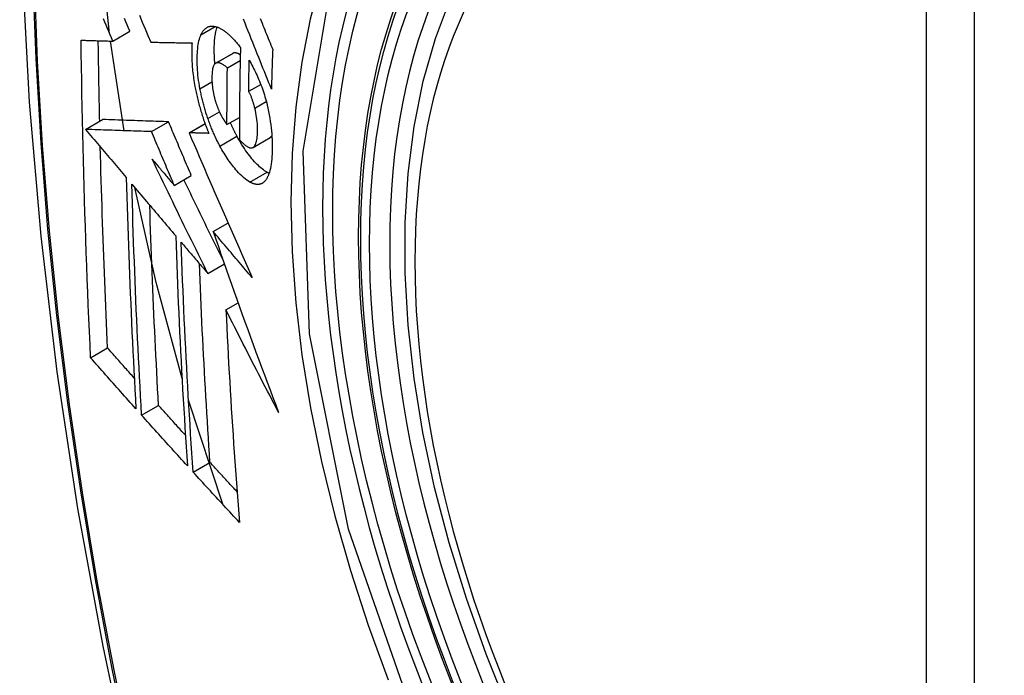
# Model space of a CAD drawing. Header units: inches. Extents: x 481 to 566.6, y 187.4 to 263.9.
# Tile 40 of 132: x 499.558 to 499.898, y 245.209 to 245.436. Entities that reach past the tile are written whole.
import ezdxf

# ---------------------------------------------------------------- set-up
doc = ezdxf.new("R2010")
doc.units = ezdxf.units.IN
doc.header["$MEASUREMENT"] = 0
doc.layers.add('Visible Edges(ANSI)', color=7, linetype='Continuous', lineweight=25)
doc.layers.add('Visible Tangent Edges(ANSI)', color=7, linetype='Continuous', lineweight=25)

msp = doc.modelspace()

# ---------------------------------------------------------------- linework, layer by layer
at = {"layer": 'Visible Edges(ANSI)'}
for p, q in [((499.59033, 245.42846), (499.59623, 245.43187)), ((499.5942, 245.39751), (499.58954, 245.42849)), ((499.60343, 245.42812), (499.60354, 245.42811)), ((499.62586, 245.42082), (499.63176, 245.42423)), ((499.62993, 245.41923), (499.63436, 245.42179)), ((499.63729, 245.41113), (499.64144, 245.41353)), ((499.5809, 245.39796), (499.58679, 245.40137)), ((499.5868, 245.40137), (499.58679, 245.40137)), ((499.60371, 245.39719), (499.6096, 245.4006)), ((499.61669, 245.39678), (499.62221, 245.39997)), ((499.62979, 245.39962), (499.6341, 245.4021)), ((499.5809, 245.39796), (499.5809, 245.39796)), ((499.61685, 245.39678), (499.61669, 245.39678)), ((499.63879, 245.3917), (499.64469, 245.39511)), ((499.64469, 245.39511), (499.64474, 245.39514)), ((499.61157, 245.3786), (499.61746, 245.382)), ((499.62503, 245.36266), (499.63014, 245.36561)), ((499.62315, 245.34817), (499.62889, 245.35149)), ((499.62943, 245.33558), (499.63364, 245.33801)), ((499.58266, 245.31903), (499.58852, 245.32242)), ((499.62831, 245.26841), (499.61651, 245.30437)), ((499.60028, 245.29922), (499.60613, 245.3026)), ((499.61808, 245.27954), (499.62392, 245.28291))]:
    msp.add_line(p, q, dxfattribs=at)
at = {"layer": 'Visible Edges(ANSI)', "flags": 128}
for points in [[(499.61218, 245.83057), (499.59934, 245.79252), (499.58828, 245.75333), (499.57898, 245.7131), (499.57142, 245.67188), (499.56558, 245.62974), (499.56143, 245.58674), (499.55896, 245.54295), (499.55814, 245.49842), (499.55895, 245.45322), (499.56138, 245.40742), (499.5654, 245.36106), (499.57099, 245.31423), (499.57814, 245.26698), (499.58682, 245.21938), (499.59701, 245.1715), (499.60869, 245.12341)], [(499.72712, 245.19744), (499.71939, 245.21659), (499.71253, 245.23583), (499.70658, 245.25507), (499.70158, 245.27421), (499.69754, 245.29319), (499.69449, 245.31191), (499.69244, 245.3303), (499.69141, 245.34828), (499.69141, 245.36577), (499.69245, 245.3827), (499.69453, 245.39899), (499.69766, 245.41458), (499.70185, 245.42939), (499.70708, 245.44336), (499.71335, 245.45641), (499.72065, 245.46846), (499.72896, 245.47944), (499.73826, 245.48928), (499.74848, 245.49788), (499.75956, 245.50519)], [(499.58921, 245.43112), (499.58706, 245.45114), (499.58557, 245.47089)], [(499.59623, 245.43187), (499.59576, 245.43297), (499.5953, 245.43407), (499.59483, 245.43517), (499.59437, 245.43627)], [(499.59953, 245.4374), (499.60051, 245.43507), (499.60148, 245.43274), (499.60246, 245.43042), (499.60343, 245.42812)], [(499.64128, 245.43624), (499.6416, 245.43546), (499.64191, 245.43469), (499.64222, 245.43391), (499.64253, 245.43314), (499.64285, 245.43238), (499.64315, 245.43161), (499.64346, 245.43085), (499.64377, 245.43009), (499.64408, 245.42934), (499.64438, 245.42858), (499.64468, 245.42783), (499.64498, 245.42709), (499.64529, 245.42634), (499.64559, 245.4256)], [(499.59033, 245.42846), (499.58987, 245.42956), (499.5894, 245.43066), (499.58893, 245.43176), (499.58847, 245.43286), (499.588, 245.43396), (499.58754, 245.43506), (499.58707, 245.43616)], [(499.6208, 245.43066), (499.62091, 245.43088), (499.62102, 245.43109), (499.62113, 245.43129), (499.62124, 245.43149), (499.62136, 245.43168), (499.62148, 245.43185), (499.6216, 245.43203), (499.62173, 245.43219), (499.62186, 245.43234), (499.622, 245.43249), (499.62213, 245.43263), (499.62227, 245.43276), (499.62242, 245.43288), (499.62256, 245.43299), (499.62271, 245.43309), (499.62286, 245.43319), (499.62302, 245.43327), (499.62318, 245.43335), (499.62334, 245.43342), (499.6235, 245.43348), (499.62366, 245.43353), (499.62383, 245.43357), (499.624, 245.4336), (499.62417, 245.43362)], [(499.62417, 245.43362), (499.62436, 245.43364), (499.62454, 245.43365), (499.62473, 245.43365), (499.62491, 245.43364), (499.6251, 245.43363), (499.62529, 245.4336), (499.62548, 245.43357), (499.62568, 245.43353), (499.62587, 245.43349), (499.62607, 245.43343), (499.62626, 245.43337), (499.62646, 245.4333), (499.62666, 245.43323), (499.62686, 245.43315), (499.62707, 245.43305), (499.62727, 245.43296), (499.62747, 245.43285), (499.62768, 245.43274), (499.62788, 245.43262), (499.62809, 245.4325), (499.6283, 245.43237), (499.62851, 245.43223), (499.62872, 245.43208), (499.62893, 245.43193)], [(499.62562, 245.42064), (499.62556, 245.42128), (499.62552, 245.42191), (499.62548, 245.42253), (499.62544, 245.42314), (499.62542, 245.42375), (499.6254, 245.42435), (499.62539, 245.42495), (499.62539, 245.42553), (499.6254, 245.42611), (499.62541, 245.42667), (499.62542, 245.42723), (499.62545, 245.42777), (499.62548, 245.42831), (499.62552, 245.42884), (499.62557, 245.42935), (499.62563, 245.42985), (499.62569, 245.43034), (499.62577, 245.43082), (499.62585, 245.43128), (499.62594, 245.43172), (499.62604, 245.43215), (499.62615, 245.43256), (499.62627, 245.43295), (499.6264, 245.43333)], [(499.64515, 245.4119), (499.64467, 245.4131), (499.64418, 245.4143), (499.6437, 245.41551), (499.64322, 245.41672), (499.64273, 245.41793), (499.64224, 245.41915), (499.64175, 245.42038), (499.64126, 245.42162), (499.64076, 245.42286), (499.64025, 245.42412), (499.63975, 245.42539), (499.63923, 245.42667), (499.63872, 245.42796), (499.63819, 245.42927), (499.63766, 245.4306), (499.63713, 245.43194), (499.63658, 245.43329), (499.63603, 245.43467), (499.63548, 245.43606)], [(499.62046, 245.41203), (499.62029, 245.41299), (499.62013, 245.41394), (499.61999, 245.41488), (499.61987, 245.41581), (499.61977, 245.41673), (499.61968, 245.41764), (499.61961, 245.41853), (499.61956, 245.41941), (499.61952, 245.42028), (499.6195, 245.42113), (499.61949, 245.42197), (499.6195, 245.42278), (499.61952, 245.42358), (499.61955, 245.42436), (499.6196, 245.42511), (499.61966, 245.42585), (499.61975, 245.42656), (499.61984, 245.42724), (499.61996, 245.42789), (499.62009, 245.42851), (499.62024, 245.4291), (499.62041, 245.42966), (499.62059, 245.43018), (499.6208, 245.43066)], [(499.62893, 245.43193), (499.62916, 245.43176), (499.62939, 245.43159), (499.62962, 245.43141), (499.62985, 245.43122), (499.63008, 245.43102), (499.63031, 245.43082), (499.63054, 245.43062), (499.63077, 245.43041), (499.631, 245.43019), (499.63123, 245.42996), (499.63146, 245.42973), (499.63169, 245.4295), (499.63192, 245.42926), (499.63215, 245.42901), (499.63238, 245.42876), (499.63261, 245.4285), (499.63284, 245.42824), (499.63307, 245.42797), (499.6333, 245.42769), (499.63353, 245.42741), (499.63376, 245.42713), (499.63399, 245.42684), (499.63423, 245.42654), (499.63446, 245.42624)], [(499.57937, 245.42878), (499.57982, 245.42877), (499.58027, 245.42876), (499.58072, 245.42874), (499.58117, 245.42873), (499.58163, 245.42872), (499.58208, 245.4287), (499.58254, 245.42869), (499.58299, 245.42868), (499.58345, 245.42866), (499.58391, 245.42865), (499.58436, 245.42864), (499.58482, 245.42862), (499.58528, 245.42861), (499.58574, 245.42859), (499.5862, 245.42858), (499.58666, 245.42857), (499.58712, 245.42855), (499.58758, 245.42854), (499.58804, 245.42853), (499.5885, 245.42852), (499.58896, 245.4285), (499.58942, 245.42849), (499.58987, 245.42848), (499.59033, 245.42846)], [(499.58266, 245.31903), (499.58245, 245.32356), (499.58225, 245.32809), (499.58205, 245.33263), (499.58186, 245.33717), (499.58167, 245.34171), (499.58149, 245.34626), (499.58132, 245.35081), (499.58115, 245.35537), (499.58098, 245.35993), (499.58083, 245.36449), (499.58068, 245.36906), (499.58053, 245.37363), (499.5804, 245.37821), (499.58027, 245.38278), (499.58015, 245.38736), (499.58003, 245.39194), (499.57992, 245.39652), (499.57982, 245.40111), (499.57973, 245.4057), (499.57964, 245.41031), (499.57956, 245.41492), (499.57949, 245.41953), (499.57942, 245.42416), (499.57937, 245.42878)], [(499.58579, 245.40079), (499.58577, 245.40194), (499.58574, 245.4031), (499.58572, 245.40426), (499.58569, 245.40541), (499.58567, 245.40657), (499.58565, 245.40773), (499.58562, 245.40889), (499.5856, 245.41004), (499.58558, 245.4112), (499.58556, 245.41236), (499.58554, 245.41352), (499.58551, 245.41468), (499.58549, 245.41584), (499.58548, 245.417), (499.58546, 245.41816), (499.58544, 245.41932), (499.58542, 245.42048), (499.5854, 245.42164), (499.58538, 245.4228), (499.58537, 245.42396), (499.58535, 245.42512), (499.58534, 245.42628), (499.58532, 245.42744), (499.58531, 245.42861)], [(499.60354, 245.42811), (499.60412, 245.4281), (499.6047, 245.42808), (499.60528, 245.42807), (499.60586, 245.42806), (499.60645, 245.42804), (499.60704, 245.42803), (499.60762, 245.42802), (499.60821, 245.428), (499.6088, 245.42799), (499.60939, 245.42798), (499.60999, 245.42797), (499.61058, 245.42795), (499.61117, 245.42794), (499.61177, 245.42793), (499.61236, 245.42792), (499.61295, 245.4279), (499.61355, 245.42789), (499.61414, 245.42788), (499.61474, 245.42787), (499.61534, 245.42786), (499.61593, 245.42785), (499.61653, 245.42784), (499.61712, 245.42783), (499.61772, 245.42782)], [(499.61772, 245.42782), (499.61768, 245.42728), (499.61765, 245.42672), (499.61762, 245.42617), (499.6176, 245.4256), (499.61759, 245.42502), (499.61759, 245.42444), (499.61759, 245.42384), (499.6176, 245.42324), (499.61761, 245.42263), (499.61764, 245.42201), (499.61766, 245.42139), (499.6177, 245.42076), (499.61774, 245.42012), (499.61779, 245.41948), (499.61785, 245.41883), (499.61792, 245.41817), (499.61799, 245.41751), (499.61807, 245.41685), (499.61816, 245.41618), (499.61826, 245.41551), (499.61836, 245.41483), (499.61847, 245.41415), (499.61859, 245.41347), (499.61871, 245.41278)], [(499.63446, 245.42624), (499.63443, 245.42491), (499.6344, 245.42358), (499.63437, 245.42225), (499.63434, 245.42092), (499.63432, 245.41959), (499.63429, 245.41826), (499.63427, 245.41693), (499.63425, 245.41561), (499.63422, 245.41428), (499.63421, 245.41296), (499.63419, 245.41163), (499.63417, 245.41031), (499.63416, 245.40899), (499.63414, 245.40766), (499.63413, 245.40634), (499.63412, 245.40502), (499.63411, 245.4037), (499.6341, 245.40238), (499.63409, 245.40106), (499.63408, 245.39974), (499.63408, 245.39843), (499.63408, 245.39711), (499.63407, 245.39579), (499.63407, 245.39448)], [(499.63188, 245.42429), (499.63187, 245.42429), (499.63187, 245.42428), (499.63186, 245.42428), (499.63186, 245.42428), (499.63185, 245.42428), (499.63185, 245.42427), (499.63184, 245.42427), (499.63184, 245.42427), (499.63183, 245.42427), (499.63183, 245.42426), (499.63182, 245.42426), (499.63182, 245.42426), (499.63181, 245.42426), (499.63181, 245.42425), (499.6318, 245.42425), (499.6318, 245.42425), (499.63179, 245.42425), (499.63179, 245.42424), (499.63178, 245.42424), (499.63178, 245.42424), (499.63177, 245.42424), (499.63177, 245.42423), (499.63176, 245.42423), (499.63176, 245.42423)], [(499.6344, 245.42371), (499.63429, 245.42378), (499.63417, 245.42385), (499.63406, 245.42391), (499.63395, 245.42397), (499.63384, 245.42403), (499.63373, 245.42408), (499.63362, 245.42413), (499.63351, 245.42418), (499.6334, 245.42422), (499.63329, 245.42426), (499.63318, 245.42429), (499.63307, 245.42432), (499.63297, 245.42435), (499.63286, 245.42437), (499.63276, 245.42439), (499.63265, 245.4244), (499.63255, 245.4244), (499.63245, 245.4244), (499.63235, 245.4244), (499.63225, 245.42439), (499.63216, 245.42437), (499.63206, 245.42435), (499.63197, 245.42432), (499.63188, 245.42429)], [(499.64559, 245.4256), (499.64556, 245.42503), (499.64554, 245.42446), (499.64552, 245.42389), (499.6455, 245.42332), (499.64548, 245.42275), (499.64546, 245.42217), (499.64544, 245.4216), (499.64542, 245.42103), (499.6454, 245.42046), (499.64538, 245.41989), (499.64537, 245.41932), (499.64535, 245.41875), (499.64533, 245.41818), (499.64531, 245.41761), (499.64529, 245.41704), (499.64528, 245.41646), (499.64526, 245.41589), (499.64524, 245.41532), (499.64523, 245.41475), (499.64521, 245.41418), (499.64519, 245.41361), (499.64518, 245.41304), (499.64516, 245.41247), (499.64515, 245.4119)], [(499.62598, 245.42088), (499.62578, 245.42077), (499.6256, 245.42062), (499.62543, 245.42042), (499.62527, 245.42017), (499.62514, 245.41989), (499.62502, 245.41958), (499.62492, 245.41923), (499.62483, 245.41884), (499.62476, 245.41844), (499.6247, 245.418), (499.62466, 245.41755), (499.62462, 245.41708), (499.6246, 245.4166), (499.62459, 245.4161), (499.62459, 245.41559), (499.62459, 245.41506), (499.62461, 245.41452), (499.62464, 245.41397), (499.62468, 245.4134), (499.62473, 245.41283), (499.6248, 245.41225), (499.62489, 245.41165), (499.62499, 245.41105), (499.62511, 245.41044)], [(499.62993, 245.41923), (499.62975, 245.41938), (499.62958, 245.41952), (499.6294, 245.41966), (499.62923, 245.4198), (499.62905, 245.41993), (499.62887, 245.42006), (499.6287, 245.42018), (499.62853, 245.42029), (499.62835, 245.4204), (499.62818, 245.4205), (499.62801, 245.42059), (499.62784, 245.42067), (499.62767, 245.42075), (499.62751, 245.42081), (499.62734, 245.42087), (499.62718, 245.42092), (499.62702, 245.42095), (499.62686, 245.42098), (499.62671, 245.421), (499.62656, 245.421), (499.62641, 245.42099), (499.62626, 245.42097), (499.62612, 245.42093), (499.62598, 245.42088)], [(499.62979, 245.39962), (499.62979, 245.40043), (499.62979, 245.40125), (499.62979, 245.40206), (499.62979, 245.40288), (499.62979, 245.40369), (499.6298, 245.40451), (499.6298, 245.40532), (499.6298, 245.40614), (499.62981, 245.40695), (499.62981, 245.40777), (499.62982, 245.40859), (499.62982, 245.4094), (499.62983, 245.41022), (499.62984, 245.41104), (499.62984, 245.41186), (499.62985, 245.41268), (499.62986, 245.41349), (499.62987, 245.41431), (499.62988, 245.41513), (499.62989, 245.41595), (499.6299, 245.41677), (499.62991, 245.41759), (499.62992, 245.41841), (499.62993, 245.41923)], [(499.63729, 245.41113), (499.63729, 245.41158), (499.6373, 245.41202), (499.63731, 245.41247), (499.63732, 245.41291), (499.63732, 245.41336), (499.63733, 245.4138), (499.63734, 245.41425), (499.63735, 245.4147), (499.63736, 245.41514), (499.63737, 245.41559), (499.63738, 245.41603), (499.63738, 245.41648), (499.63739, 245.41692), (499.6374, 245.41737), (499.63741, 245.41781), (499.63742, 245.41826), (499.63743, 245.41871), (499.63744, 245.41915), (499.63745, 245.4196), (499.63746, 245.42004), (499.63747, 245.42049), (499.63748, 245.42094), (499.63749, 245.42138), (499.6375, 245.42183)], [(499.6375, 245.42183), (499.63781, 245.42128), (499.63811, 245.42072), (499.63841, 245.42015), (499.63871, 245.41957), (499.63901, 245.41899), (499.6393, 245.41839), (499.6396, 245.41779), (499.63989, 245.41717), (499.64017, 245.41655), (499.64045, 245.41592), (499.64073, 245.41528), (499.641, 245.41464), (499.64126, 245.41398), (499.64152, 245.41332), (499.64178, 245.41265), (499.64202, 245.41198), (499.64226, 245.41129), (499.64249, 245.41061), (499.64271, 245.40991), (499.64293, 245.40921), (499.64313, 245.40851), (499.64333, 245.4078), (499.64351, 245.40709), (499.64369, 245.40637)], [(499.61871, 245.41278), (499.61881, 245.41228), (499.61891, 245.41178), (499.61901, 245.41128), (499.61912, 245.41078), (499.61923, 245.41028), (499.61934, 245.40978), (499.61945, 245.40928), (499.61957, 245.40878), (499.61969, 245.40827), (499.61982, 245.40777), (499.61995, 245.40727), (499.62008, 245.40677), (499.62021, 245.40627), (499.62035, 245.40577), (499.6205, 245.40527), (499.62064, 245.40477), (499.62079, 245.40427), (499.62094, 245.40378), (499.62109, 245.40328), (499.62125, 245.40279), (499.62141, 245.4023), (499.62157, 245.40181), (499.62173, 245.40132), (499.6219, 245.40084)], [(499.62321, 245.40169), (499.62306, 245.40211), (499.62292, 245.40254), (499.62278, 245.40296), (499.62264, 245.40338), (499.62251, 245.40381), (499.62237, 245.40424), (499.62224, 245.40467), (499.62212, 245.4051), (499.62199, 245.40553), (499.62187, 245.40596), (499.62175, 245.4064), (499.62163, 245.40683), (499.62152, 245.40726), (499.62141, 245.4077), (499.6213, 245.40813), (499.6212, 245.40857), (499.62109, 245.409), (499.621, 245.40943), (499.6209, 245.40987), (499.62081, 245.4103), (499.62071, 245.41073), (499.62063, 245.41117), (499.62054, 245.4116), (499.62046, 245.41203)], [(499.62511, 245.41044), (499.62515, 245.41025), (499.62519, 245.41005), (499.62524, 245.40985), (499.62529, 245.40965), (499.62533, 245.40945), (499.62538, 245.40926), (499.62543, 245.40906), (499.62548, 245.40886), (499.62553, 245.40866), (499.62559, 245.40846), (499.62564, 245.40827), (499.6257, 245.40807), (499.62575, 245.40787), (499.62581, 245.40768), (499.62587, 245.40748), (499.62593, 245.40729), (499.62599, 245.40709), (499.62605, 245.4069), (499.62612, 245.40671), (499.62618, 245.40652), (499.62625, 245.40633), (499.62632, 245.40614), (499.62639, 245.40595), (499.62646, 245.40577)], [(499.63941, 245.4053), (499.63934, 245.40556), (499.63927, 245.40582), (499.6392, 245.40608), (499.63913, 245.40635), (499.63905, 245.40661), (499.63898, 245.40687), (499.6389, 245.40713), (499.63882, 245.40739), (499.63874, 245.40765), (499.63865, 245.40791), (499.63857, 245.40816), (499.63848, 245.40842), (499.63839, 245.40867), (499.6383, 245.40891), (499.63821, 245.40916), (499.63812, 245.40939), (499.63802, 245.40963), (499.63792, 245.40986), (499.63782, 245.41009), (499.63772, 245.41031), (499.63761, 245.41052), (499.63751, 245.41073), (499.6374, 245.41094), (499.63729, 245.41113)], [(499.62646, 245.40577), (499.62652, 245.4056), (499.62659, 245.40543), (499.62665, 245.40527), (499.62672, 245.4051), (499.62679, 245.40494), (499.62686, 245.40478), (499.62692, 245.40461), (499.62699, 245.40446), (499.62706, 245.4043), (499.62713, 245.40414), (499.6272, 245.40399), (499.62727, 245.40383), (499.62734, 245.40368), (499.62742, 245.40353), (499.62749, 245.40338), (499.62756, 245.40323), (499.62764, 245.40308), (499.62771, 245.40294), (499.62779, 245.4028), (499.62786, 245.40266), (499.62794, 245.40252), (499.62801, 245.40238), (499.62809, 245.40224), (499.62817, 245.40211)], [(499.64369, 245.40637), (499.64395, 245.40524), (499.64419, 245.4041), (499.6444, 245.40298), (499.6446, 245.40185), (499.64477, 245.40074), (499.64492, 245.39963), (499.64505, 245.39854), (499.64515, 245.39746), (499.64524, 245.3964), (499.64531, 245.39535), (499.64536, 245.39433), (499.64539, 245.39332), (499.64541, 245.39232), (499.64541, 245.39135), (499.64539, 245.39039), (499.64536, 245.38945), (499.64531, 245.38854), (499.64524, 245.38766), (499.64515, 245.38681), (499.64505, 245.38599), (499.64492, 245.3852), (499.64478, 245.38446), (499.64461, 245.38375), (499.64443, 245.38308)], [(499.63884, 245.39173), (499.63906, 245.39191), (499.63926, 245.39213), (499.63945, 245.3924), (499.63962, 245.39272), (499.63977, 245.39308), (499.6399, 245.39349), (499.64001, 245.39392), (499.6401, 245.39439), (499.64018, 245.3949), (499.64024, 245.39542), (499.64029, 245.39598), (499.64032, 245.39655), (499.64035, 245.39713), (499.64036, 245.39776), (499.64036, 245.39844), (499.64034, 245.39915), (499.6403, 245.39988), (499.64023, 245.40062), (499.64015, 245.40138), (499.64005, 245.40215), (499.63992, 245.40293), (499.63977, 245.40371), (499.6396, 245.4045), (499.63941, 245.4053)], [(499.6096, 245.4006), (499.60872, 245.40063), (499.60784, 245.40065), (499.60695, 245.40068), (499.60607, 245.40071), (499.60518, 245.40074), (499.60428, 245.40077), (499.60339, 245.4008), (499.60248, 245.40083), (499.60158, 245.40086), (499.60066, 245.40089), (499.59974, 245.40093), (499.59881, 245.40096), (499.59787, 245.40099), (499.59693, 245.40102), (499.59597, 245.40105), (499.595, 245.40109), (499.59402, 245.40112), (499.59303, 245.40115), (499.59203, 245.40119), (499.59101, 245.40122), (499.58998, 245.40126), (499.58893, 245.40129), (499.58787, 245.40133), (499.5868, 245.40137)], [(499.61746, 245.382), (499.61713, 245.38278), (499.6168, 245.38355), (499.61648, 245.38433), (499.61615, 245.3851), (499.61582, 245.38587), (499.61549, 245.38665), (499.61516, 245.38743), (499.61483, 245.3882), (499.6145, 245.38898), (499.61417, 245.38975), (499.61385, 245.39053), (499.61352, 245.3913), (499.61319, 245.39208), (499.61286, 245.39285), (499.61254, 245.39363), (499.61221, 245.3944), (499.61188, 245.39518), (499.61156, 245.39595), (499.61123, 245.39673), (499.6109, 245.3975), (499.61058, 245.39827), (499.61025, 245.39905), (499.60993, 245.39982), (499.6096, 245.4006)], [(499.6219, 245.40084), (499.62196, 245.40065), (499.62203, 245.40047), (499.62209, 245.40029), (499.62216, 245.40011), (499.62222, 245.39993), (499.62229, 245.39975), (499.62235, 245.39957), (499.62242, 245.39939), (499.62249, 245.39921), (499.62255, 245.39904), (499.62262, 245.39886), (499.62269, 245.39868), (499.62275, 245.3985), (499.62282, 245.39833), (499.62289, 245.39815), (499.62296, 245.39797), (499.62303, 245.3978), (499.6231, 245.39762), (499.62317, 245.39745), (499.62324, 245.39727), (499.62331, 245.3971), (499.62338, 245.39693), (499.62345, 245.39675), (499.62352, 245.39658)], [(499.62735, 245.3922), (499.62716, 245.39256), (499.62697, 245.39292), (499.62678, 245.39329), (499.62659, 245.39366), (499.62641, 245.39403), (499.62622, 245.3944), (499.62604, 245.39478), (499.62586, 245.39516), (499.62568, 245.39554), (499.6255, 245.39593), (499.62533, 245.39632), (499.62516, 245.39671), (499.62498, 245.39711), (499.62481, 245.39751), (499.62464, 245.39791), (499.62448, 245.39832), (499.62431, 245.39873), (499.62415, 245.39914), (499.62399, 245.39956), (499.62383, 245.39998), (499.62367, 245.4004), (499.62351, 245.40083), (499.62336, 245.40126), (499.62321, 245.40169)], [(499.62817, 245.40211), (499.62823, 245.402), (499.6283, 245.40188), (499.62837, 245.40177), (499.62843, 245.40166), (499.6285, 245.40155), (499.62857, 245.40144), (499.62863, 245.40133), (499.6287, 245.40122), (499.62877, 245.40111), (499.62884, 245.40101), (499.6289, 245.4009), (499.62897, 245.40079), (499.62904, 245.40069), (499.62911, 245.40058), (499.62918, 245.40048), (499.62924, 245.40038), (499.62931, 245.40028), (499.62938, 245.40018), (499.62945, 245.40008), (499.62952, 245.39998), (499.62959, 245.39989), (499.62965, 245.3998), (499.62972, 245.39971), (499.62979, 245.39962)], [(499.63325, 245.39561), (499.63315, 245.39579), (499.63305, 245.39598), (499.63295, 245.39617), (499.63285, 245.39636), (499.63275, 245.39655), (499.63266, 245.39674), (499.63256, 245.39693), (499.63246, 245.39712), (499.63237, 245.39731), (499.63227, 245.3975), (499.63218, 245.3977), (499.63208, 245.39789), (499.63199, 245.39809), (499.63189, 245.39829), (499.6318, 245.39848), (499.6317, 245.39868), (499.63161, 245.39888), (499.63152, 245.39908), (499.63143, 245.39928), (499.63134, 245.39948), (499.63124, 245.39969), (499.63115, 245.39989), (499.63106, 245.4001), (499.63097, 245.4003)], [(499.60371, 245.39719), (499.60283, 245.39722), (499.60194, 245.39725), (499.60106, 245.39728), (499.60017, 245.39731), (499.59928, 245.39734), (499.59839, 245.39737), (499.59749, 245.3974), (499.59659, 245.39743), (499.59568, 245.39746), (499.59477, 245.39749), (499.59384, 245.39752), (499.59291, 245.39755), (499.59198, 245.39759), (499.59103, 245.39762), (499.59007, 245.39765), (499.5891, 245.39768), (499.58813, 245.39772), (499.58714, 245.39775), (499.58613, 245.39779), (499.58512, 245.39782), (499.58409, 245.39786), (499.58304, 245.39789), (499.58198, 245.39793), (499.5809, 245.39796)], [(499.5809, 245.39796), (499.58149, 245.39727), (499.58207, 245.39658), (499.58266, 245.39589), (499.58324, 245.39519), (499.58383, 245.3945), (499.58442, 245.3938), (499.585, 245.39311), (499.58559, 245.39242), (499.58618, 245.39172), (499.58676, 245.39103), (499.58735, 245.39033), (499.58794, 245.38964), (499.58852, 245.38894), (499.58911, 245.38825), (499.5897, 245.38755), (499.59029, 245.38686), (499.59087, 245.38616), (499.59146, 245.38547), (499.59205, 245.38477), (499.59264, 245.38408), (499.59322, 245.38339), (499.59381, 245.38269), (499.5944, 245.382), (499.59499, 245.38131)], [(499.61157, 245.3786), (499.61124, 245.37937), (499.61091, 245.38015), (499.61058, 245.38092), (499.61025, 245.3817), (499.60992, 245.38247), (499.60959, 245.38325), (499.60927, 245.38402), (499.60894, 245.3848), (499.60861, 245.38557), (499.60828, 245.38635), (499.60795, 245.38712), (499.60762, 245.3879), (499.6073, 245.38867), (499.60697, 245.38945), (499.60664, 245.39022), (499.60632, 245.391), (499.60599, 245.39177), (499.60566, 245.39255), (499.60534, 245.39332), (499.60501, 245.3941), (499.60468, 245.39487), (499.60436, 245.39565), (499.60403, 245.39642), (499.60371, 245.39719)], [(499.61669, 245.39678), (499.61756, 245.39474), (499.61843, 245.39269), (499.61932, 245.39063), (499.6202, 245.38857), (499.62109, 245.3865), (499.62198, 245.38443), (499.62288, 245.38235), (499.62378, 245.38026), (499.62468, 245.37817), (499.62559, 245.37608), (499.62649, 245.37399), (499.6274, 245.37189), (499.62832, 245.36979), (499.62923, 245.3677), (499.63015, 245.3656), (499.63107, 245.3635), (499.63199, 245.3614), (499.63291, 245.3593), (499.63384, 245.35721), (499.63476, 245.35511), (499.63569, 245.35302), (499.63661, 245.35094), (499.63754, 245.34886), (499.63847, 245.34678)], [(499.62352, 245.39658), (499.62324, 245.39659), (499.62296, 245.3966), (499.62268, 245.39661), (499.6224, 245.39661), (499.62212, 245.39662), (499.62185, 245.39663), (499.62157, 245.39664), (499.62129, 245.39665), (499.62101, 245.39665), (499.62073, 245.39666), (499.62045, 245.39667), (499.62017, 245.39668), (499.6199, 245.39669), (499.61962, 245.39669), (499.61934, 245.3967), (499.61906, 245.39671), (499.61879, 245.39672), (499.61851, 245.39673), (499.61823, 245.39674), (499.61795, 245.39674), (499.61768, 245.39675), (499.6174, 245.39676), (499.61713, 245.39677), (499.61685, 245.39678)], [(499.64363, 245.38313), (499.64321, 245.38337), (499.64279, 245.38364), (499.64236, 245.38395), (499.64193, 245.38428), (499.6415, 245.38463), (499.64107, 245.38502), (499.64063, 245.38543), (499.64019, 245.38586), (499.63975, 245.38632), (499.63931, 245.3868), (499.63887, 245.3873), (499.63842, 245.38782), (499.63798, 245.38836), (499.63754, 245.38891), (499.63711, 245.38949), (499.63667, 245.39008), (499.63624, 245.3907), (499.6358, 245.39134), (499.63537, 245.392), (499.63494, 245.39268), (499.63451, 245.39338), (499.63409, 245.3941), (499.63366, 245.39485), (499.63325, 245.39561)], [(499.64474, 245.39514), (499.64476, 245.39516), (499.64479, 245.39517), (499.64481, 245.39519), (499.64484, 245.39521), (499.64486, 245.39523), (499.64489, 245.39525), (499.64491, 245.39527), (499.64493, 245.39529), (499.64496, 245.39531), (499.64498, 245.39533), (499.645, 245.39536), (499.64503, 245.39538), (499.64505, 245.3954), (499.64507, 245.39543), (499.6451, 245.39545), (499.64512, 245.39548), (499.64514, 245.39551), (499.64516, 245.39553), (499.64518, 245.39556), (499.64521, 245.39559), (499.64523, 245.39562), (499.64525, 245.39565), (499.64527, 245.39568), (499.64529, 245.39571)], [(499.63773, 245.37972), (499.63718, 245.38005), (499.63662, 245.38043), (499.63605, 245.38086), (499.63548, 245.38134), (499.6349, 245.38186), (499.63434, 245.38241), (499.63381, 245.38296), (499.63331, 245.38351), (499.63286, 245.38403), (499.63245, 245.38451), (499.63207, 245.38497), (499.6317, 245.38544), (499.63133, 245.38592), (499.63096, 245.38642), (499.63059, 245.38693), (499.63023, 245.38746), (499.62986, 245.388), (499.6295, 245.38855), (499.62913, 245.38912), (499.62877, 245.38971), (499.62841, 245.39031), (499.62806, 245.39092), (499.6277, 245.39156), (499.62735, 245.3922)], [(499.63407, 245.39448), (499.63428, 245.39424), (499.6345, 245.39401), (499.63471, 245.39379), (499.63493, 245.39357), (499.63514, 245.39336), (499.63535, 245.39315), (499.63556, 245.39296), (499.63578, 245.39277), (499.63598, 245.3926), (499.63619, 245.39243), (499.6364, 245.39228), (499.63661, 245.39213), (499.63681, 245.392), (499.63702, 245.39189), (499.63722, 245.39178), (499.63742, 245.3917), (499.63761, 245.39163), (499.6378, 245.39158), (499.63799, 245.39155), (499.63817, 245.39154), (499.63835, 245.39155), (499.63852, 245.39159), (499.63868, 245.39165), (499.63884, 245.39173)], [(499.58852, 245.32242), (499.58839, 245.32529), (499.58826, 245.32817), (499.58813, 245.33105), (499.58801, 245.33393), (499.58788, 245.33682), (499.58776, 245.3397), (499.58765, 245.34259), (499.58753, 245.34547), (499.58741, 245.34836), (499.5873, 245.35125), (499.58719, 245.35414), (499.58709, 245.35703), (499.58698, 245.35993), (499.58688, 245.36283), (499.58678, 245.36572), (499.58668, 245.36863), (499.58659, 245.37153), (499.5865, 245.37444), (499.58641, 245.37734), (499.58632, 245.38025), (499.58624, 245.38317), (499.58616, 245.38608), (499.58608, 245.389), (499.586, 245.39193)], [(499.62315, 245.34817), (499.62234, 245.34982), (499.62153, 245.35146), (499.62071, 245.35311), (499.6199, 245.35476), (499.61909, 245.35641), (499.61828, 245.35806), (499.61747, 245.35971), (499.61666, 245.36136), (499.61585, 245.36302), (499.61504, 245.36467), (499.61424, 245.36632), (499.61343, 245.36798), (499.61263, 245.36963), (499.61182, 245.37128), (499.61102, 245.37293), (499.61022, 245.37458), (499.60943, 245.37623), (499.60863, 245.37788), (499.60784, 245.37953), (499.60704, 245.38117), (499.60625, 245.38281), (499.60546, 245.38445), (499.60468, 245.38608), (499.60389, 245.38772)], [(499.60389, 245.38772), (499.60421, 245.38734), (499.60453, 245.38696), (499.60485, 245.38658), (499.60517, 245.3862), (499.60549, 245.38582), (499.60581, 245.38544), (499.60613, 245.38506), (499.60645, 245.38468), (499.60677, 245.3843), (499.60709, 245.38392), (499.60741, 245.38354), (499.60773, 245.38316), (499.60805, 245.38278), (499.60837, 245.3824), (499.60869, 245.38202), (499.60901, 245.38164), (499.60933, 245.38126), (499.60965, 245.38088), (499.60997, 245.3805), (499.61029, 245.38012), (499.61061, 245.37974), (499.61093, 245.37936), (499.61125, 245.37898), (499.61157, 245.3786)], [(499.64443, 245.38308), (499.64435, 245.38284), (499.64427, 245.3826), (499.64419, 245.38237), (499.6441, 245.38215), (499.64401, 245.38194), (499.64392, 245.38173), (499.64383, 245.38153), (499.64373, 245.38133), (499.64363, 245.38114), (499.64353, 245.38096), (499.64343, 245.38079), (499.64332, 245.38062), (499.64321, 245.38046), (499.64309, 245.38031), (499.64297, 245.38017), (499.64285, 245.38003), (499.64273, 245.37991), (499.64261, 245.37979), (499.64248, 245.37968), (499.64235, 245.37957), (499.64221, 245.37948), (499.64208, 245.37939), (499.64194, 245.37931), (499.6418, 245.37924)], [(499.64433, 245.38278), (499.6443, 245.3828), (499.64427, 245.38281), (499.64424, 245.38282), (499.64422, 245.38283), (499.64419, 245.38285), (499.64416, 245.38286), (499.64413, 245.38287), (499.6441, 245.38289), (499.64407, 245.3829), (499.64404, 245.38292), (499.64401, 245.38293), (499.64398, 245.38294), (499.64395, 245.38296), (499.64392, 245.38297), (499.6439, 245.38299), (499.64387, 245.383), (499.64384, 245.38302), (499.64381, 245.38303), (499.64378, 245.38305), (499.64375, 245.38306), (499.64372, 245.38308), (499.64369, 245.3831), (499.64366, 245.38311), (499.64363, 245.38313)], [(499.59499, 245.38131), (499.59508, 245.37795), (499.59517, 245.3746), (499.59527, 245.37125), (499.59538, 245.3679), (499.59548, 245.36456), (499.5956, 245.36121), (499.59572, 245.35787), (499.59584, 245.35453), (499.59596, 245.35119), (499.59609, 245.34786), (499.59623, 245.34452), (499.59636, 245.34119), (499.59651, 245.33786), (499.59665, 245.33454), (499.5968, 245.33122), (499.59695, 245.3279), (499.59711, 245.32458), (499.59727, 245.32126), (499.59743, 245.31795), (499.5976, 245.31464), (499.59777, 245.31134), (499.59794, 245.30803), (499.59812, 245.30473), (499.59829, 245.30143)], [(499.59689, 245.37905), (499.59752, 245.37831), (499.59815, 245.37757), (499.59878, 245.37682), (499.59941, 245.37608), (499.60004, 245.37533), (499.60067, 245.37459), (499.60131, 245.37385), (499.60194, 245.3731), (499.60257, 245.37236), (499.6032, 245.37161), (499.60384, 245.37086), (499.60447, 245.37012), (499.6051, 245.36937), (499.60573, 245.36863), (499.60637, 245.36788), (499.607, 245.36714), (499.60763, 245.36639), (499.60827, 245.36564), (499.6089, 245.3649), (499.60953, 245.36415), (499.61017, 245.36341), (499.6108, 245.36267), (499.61143, 245.36192), (499.61206, 245.36118)], [(499.60028, 245.29922), (499.60009, 245.30251), (499.59991, 245.30581), (499.59974, 245.30911), (499.59957, 245.31241), (499.5994, 245.31572), (499.59923, 245.31903), (499.59907, 245.32234), (499.59891, 245.32565), (499.59875, 245.32897), (499.5986, 245.33229), (499.59845, 245.33561), (499.59831, 245.33893), (499.59817, 245.34226), (499.59803, 245.34559), (499.5979, 245.34893), (499.59777, 245.35226), (499.59764, 245.3556), (499.59752, 245.35895), (499.59741, 245.36229), (499.59729, 245.36564), (499.59719, 245.36899), (499.59709, 245.37234), (499.59699, 245.3757), (499.59689, 245.37905)], [(499.62844, 245.35277), (499.62788, 245.35392), (499.62731, 245.35507), (499.62674, 245.35623), (499.62617, 245.35738), (499.6256, 245.35853), (499.62503, 245.35969), (499.62446, 245.36085), (499.6239, 245.362), (499.62333, 245.36316), (499.62276, 245.36432), (499.6222, 245.36548), (499.62163, 245.36663), (499.62107, 245.36779), (499.6205, 245.36895), (499.61994, 245.37011), (499.61937, 245.37127), (499.61881, 245.37242), (499.61825, 245.37358), (499.61769, 245.37474), (499.61713, 245.3759), (499.61657, 245.37705), (499.61601, 245.37821), (499.61545, 245.37936), (499.61489, 245.38052)], [(499.6418, 245.37924), (499.64165, 245.37917), (499.6415, 245.37911), (499.64134, 245.37906), (499.64119, 245.37902), (499.64103, 245.37898), (499.64087, 245.37896), (499.64071, 245.37894), (499.64055, 245.37893), (499.64039, 245.37892), (499.64022, 245.37893), (499.64005, 245.37894), (499.63988, 245.37896), (499.63971, 245.37898), (499.63954, 245.37902), (499.63937, 245.37906), (499.63919, 245.3791), (499.63901, 245.37916), (499.63884, 245.37922), (499.63866, 245.37929), (499.63847, 245.37936), (499.63829, 245.37944), (499.63811, 245.37953), (499.63792, 245.37962), (499.63773, 245.37972)], [(499.61425, 245.31193), (499.60529, 245.34503), (499.59789, 245.37787)], [(499.60613, 245.3026), (499.60597, 245.30546), (499.60582, 245.30832), (499.60567, 245.31118), (499.60552, 245.31404), (499.60537, 245.31691), (499.60522, 245.31978), (499.60508, 245.32265), (499.60494, 245.32552), (499.6048, 245.32839), (499.60467, 245.33127), (499.60454, 245.33415), (499.60441, 245.33703), (499.60428, 245.33991), (499.60416, 245.3428), (499.60404, 245.34568), (499.60392, 245.34857), (499.60381, 245.35146), (499.6037, 245.35435), (499.60359, 245.35725), (499.60348, 245.36014), (499.60338, 245.36304), (499.60328, 245.36594), (499.60319, 245.36884), (499.60309, 245.37174)], [(499.63847, 245.34678), (499.63791, 245.34744), (499.63735, 245.3481), (499.63679, 245.34876), (499.63622, 245.34942), (499.63566, 245.35009), (499.6351, 245.35075), (499.63454, 245.35141), (499.63398, 245.35207), (499.63342, 245.35274), (499.63286, 245.3534), (499.6323, 245.35406), (499.63174, 245.35472), (499.63118, 245.35539), (499.63061, 245.35605), (499.63005, 245.35671), (499.62949, 245.35737), (499.62893, 245.35804), (499.62837, 245.3587), (499.62782, 245.35936), (499.62726, 245.36002), (499.6267, 245.36068), (499.62614, 245.36134), (499.62558, 245.362), (499.62503, 245.36266)], [(499.62503, 245.36266), (499.62592, 245.36006), (499.62682, 245.35746), (499.62772, 245.35486), (499.62862, 245.35226), (499.62953, 245.34966), (499.63044, 245.34705), (499.63136, 245.34445), (499.63228, 245.34184), (499.63321, 245.33924), (499.63414, 245.33663), (499.63507, 245.33402), (499.63601, 245.33142), (499.63695, 245.32881), (499.6379, 245.3262), (499.63886, 245.3236), (499.63981, 245.32099), (499.64078, 245.31838), (499.64174, 245.31578), (499.64271, 245.31318), (499.64369, 245.31057), (499.64467, 245.30797), (499.64566, 245.30537), (499.64665, 245.30277), (499.64765, 245.30018)], [(499.61206, 245.36118), (499.61218, 245.35784), (499.61229, 245.3545), (499.61242, 245.35117), (499.61255, 245.34784), (499.61268, 245.34451), (499.61282, 245.34119), (499.61296, 245.33786), (499.61311, 245.33454), (499.61327, 245.33122), (499.61343, 245.3279), (499.61359, 245.32458), (499.61376, 245.32127), (499.61393, 245.31796), (499.61411, 245.31464), (499.61429, 245.31134), (499.61447, 245.30803), (499.61466, 245.30473), (499.61485, 245.30143), (499.61505, 245.29814), (499.61525, 245.29485), (499.61545, 245.29156), (499.61566, 245.28827), (499.61587, 245.28499), (499.61609, 245.28172)], [(499.61808, 245.27954), (499.61786, 245.28282), (499.61764, 245.2861), (499.61743, 245.28939), (499.61722, 245.29268), (499.61702, 245.29598), (499.61682, 245.29927), (499.61662, 245.30257), (499.61643, 245.30587), (499.61624, 245.30918), (499.61605, 245.31248), (499.61587, 245.31579), (499.6157, 245.3191), (499.61552, 245.32241), (499.61536, 245.32572), (499.61519, 245.32903), (499.61504, 245.33234), (499.61489, 245.33566), (499.61474, 245.33897), (499.6146, 245.34229), (499.61446, 245.34562), (499.61433, 245.34894), (499.6142, 245.35227), (499.61408, 245.35561), (499.61396, 245.35895)], [(499.61396, 245.35895), (499.61435, 245.3585), (499.61473, 245.35805), (499.61511, 245.3576), (499.61549, 245.35715), (499.61587, 245.3567), (499.61626, 245.35625), (499.61664, 245.3558), (499.61702, 245.35536), (499.6174, 245.35491), (499.61779, 245.35446), (499.61817, 245.35401), (499.61855, 245.35356), (499.61894, 245.35311), (499.61932, 245.35266), (499.6197, 245.35221), (499.62009, 245.35176), (499.62047, 245.35131), (499.62085, 245.35087), (499.62124, 245.35042), (499.62162, 245.34997), (499.622, 245.34952), (499.62239, 245.34907), (499.62277, 245.34862), (499.62315, 245.34817)], [(499.62392, 245.28291), (499.62373, 245.28574), (499.62355, 245.28858), (499.62337, 245.29142), (499.62319, 245.29426), (499.62301, 245.29711), (499.62283, 245.29996), (499.62266, 245.30281), (499.62249, 245.30567), (499.62233, 245.30852), (499.62217, 245.31138), (499.62201, 245.31424), (499.62185, 245.3171), (499.62169, 245.31997), (499.62154, 245.32284), (499.6214, 245.32571), (499.62125, 245.32858), (499.62111, 245.33145), (499.62098, 245.33432), (499.62084, 245.3372), (499.62072, 245.34007), (499.62059, 245.34295), (499.62047, 245.34583), (499.62035, 245.3487), (499.62024, 245.35158)], [(499.64765, 245.30018), (499.64687, 245.30165), (499.6461, 245.30312), (499.64532, 245.30459), (499.64455, 245.30607), (499.64378, 245.30754), (499.64301, 245.30902), (499.64224, 245.31049), (499.64147, 245.31197), (499.64071, 245.31345), (499.63995, 245.31493), (499.63918, 245.3164), (499.63842, 245.31788), (499.63766, 245.31936), (499.63691, 245.32084), (499.63615, 245.32231), (499.6354, 245.32379), (499.63465, 245.32527), (499.6339, 245.32674), (499.63315, 245.32822), (499.6324, 245.32969), (499.63166, 245.33116), (499.63091, 245.33264), (499.63017, 245.33411), (499.62943, 245.33558)], [(499.62943, 245.33558), (499.62958, 245.33247), (499.62972, 245.32936), (499.62988, 245.32626), (499.63004, 245.32316), (499.6302, 245.32007), (499.63037, 245.31697), (499.63054, 245.31388), (499.63072, 245.3108), (499.63091, 245.30771), (499.6311, 245.30464), (499.63129, 245.30156), (499.63148, 245.2985), (499.63169, 245.29543), (499.63189, 245.29238), (499.6321, 245.28932), (499.63231, 245.28628), (499.63253, 245.28324), (499.63274, 245.28021), (499.63297, 245.27718), (499.63319, 245.27416), (499.63342, 245.27115), (499.63365, 245.26815), (499.63388, 245.26515), (499.63412, 245.26217)], [(499.59773, 245.31201), (499.59735, 245.31245), (499.59696, 245.31288), (499.59658, 245.31331), (499.59619, 245.31375), (499.59581, 245.31418), (499.59542, 245.31462), (499.59504, 245.31505), (499.59465, 245.31548), (499.59427, 245.31592), (499.59388, 245.31635), (499.5935, 245.31678), (499.59312, 245.31722), (499.59273, 245.31765), (499.59235, 245.31808), (499.59197, 245.31852), (499.59158, 245.31895), (499.5912, 245.31938), (499.59082, 245.31982), (499.59043, 245.32025), (499.59005, 245.32068), (499.58967, 245.32112), (499.58929, 245.32155), (499.5889, 245.32198), (499.58852, 245.32242)], [(499.59829, 245.30143), (499.59764, 245.30216), (499.59699, 245.3029), (499.59633, 245.30363), (499.59568, 245.30436), (499.59502, 245.3051), (499.59437, 245.30583), (499.59372, 245.30656), (499.59306, 245.30729), (499.59241, 245.30803), (499.59176, 245.30876), (499.59111, 245.3095), (499.59045, 245.31023), (499.5898, 245.31096), (499.58915, 245.3117), (499.5885, 245.31243), (499.58785, 245.31317), (499.5872, 245.3139), (499.58655, 245.31463), (499.5859, 245.31537), (499.58525, 245.3161), (499.5846, 245.31683), (499.58395, 245.31757), (499.58331, 245.3183), (499.58266, 245.31903)], [(499.61541, 245.29228), (499.61502, 245.29271), (499.61463, 245.29314), (499.61424, 245.29357), (499.61386, 245.294), (499.61347, 245.29443), (499.61308, 245.29486), (499.61269, 245.29529), (499.61231, 245.29572), (499.61192, 245.29615), (499.61153, 245.29658), (499.61114, 245.29701), (499.61076, 245.29744), (499.61037, 245.29787), (499.60998, 245.2983), (499.6096, 245.29873), (499.60921, 245.29916), (499.60883, 245.29959), (499.60844, 245.30002), (499.60805, 245.30045), (499.60767, 245.30088), (499.60728, 245.30131), (499.6069, 245.30174), (499.60651, 245.30217), (499.60613, 245.3026)], [(499.61609, 245.28172), (499.61542, 245.28244), (499.61476, 245.28317), (499.6141, 245.2839), (499.61344, 245.28463), (499.61277, 245.28536), (499.61211, 245.28609), (499.61145, 245.28682), (499.61079, 245.28755), (499.61013, 245.28827), (499.60947, 245.289), (499.60881, 245.28973), (499.60815, 245.29046), (499.60749, 245.29119), (499.60683, 245.29192), (499.60618, 245.29265), (499.60552, 245.29338), (499.60486, 245.29411), (499.6042, 245.29484), (499.60355, 245.29557), (499.60289, 245.2963), (499.60224, 245.29703), (499.60158, 245.29776), (499.60093, 245.29849), (499.60028, 245.29922)], [(499.6333, 245.27269), (499.63291, 245.27312), (499.63251, 245.27354), (499.63212, 245.27397), (499.63173, 245.27439), (499.63134, 245.27482), (499.63094, 245.27525), (499.63055, 245.27567), (499.63016, 245.2761), (499.62977, 245.27652), (499.62938, 245.27695), (499.62899, 245.27738), (499.6286, 245.2778), (499.6282, 245.27823), (499.62781, 245.27865), (499.62742, 245.27908), (499.62703, 245.2795), (499.62664, 245.27993), (499.62625, 245.28036), (499.62586, 245.28078), (499.62547, 245.28121), (499.62509, 245.28163), (499.6247, 245.28206), (499.62431, 245.28248), (499.62392, 245.28291)], [(499.63412, 245.26217), (499.63344, 245.26289), (499.63277, 245.26361), (499.6321, 245.26433), (499.63142, 245.26505), (499.63075, 245.26578), (499.63008, 245.2665), (499.62941, 245.26722), (499.62874, 245.26795), (499.62807, 245.26867), (499.6274, 245.2694), (499.62673, 245.27012), (499.62606, 245.27084), (499.62539, 245.27157), (499.62472, 245.27229), (499.62405, 245.27302), (499.62339, 245.27374), (499.62272, 245.27447), (499.62206, 245.27519), (499.62139, 245.27592), (499.62073, 245.27664), (499.62006, 245.27736), (499.6194, 245.27809), (499.61874, 245.27881), (499.61808, 245.27954)]]:
    msp.add_lwpolyline(points, dxfattribs=at)
at = {"layer": 'Visible Edges(ANSI)'}
msp.add_ellipse((499.90527, 245.22791), major_axis=(-0.15994, 0.27703), ratio=0.57735, dxfattribs=at)
msp.add_ellipse((499.90875, 245.22991), major_axis=(0.15748, -0.27276), ratio=0.57735, start_param=2.363977, end_param=7.060801, dxfattribs=at)
at = {"layer": 'Visible Tangent Edges(ANSI)'}
for p, q in [((499.87152, 245.49254), (499.87152, 245.00787)), ((499.88822, 245.00787), (499.88822, 245.49254)), ((499.6208, 245.43066), (499.62575, 245.43352)), ((499.62598, 245.42088), (499.63188, 245.42429)), ((499.62046, 245.41203), (499.62461, 245.41443)), ((499.63941, 245.4053), (499.64338, 245.40759)), ((499.62321, 245.40169), (499.6272, 245.404)), ((499.5809, 245.39796), (499.5868, 245.40137)), ((499.61685, 245.39678), (499.62224, 245.39989)), ((499.62735, 245.3922), (499.63325, 245.39561)), ((499.63884, 245.39173), (499.64474, 245.39514)), ((499.63773, 245.37972), (499.64363, 245.38313)), ((499.6418, 245.37924), (499.64222, 245.37948))]:
    msp.add_line(p, q, dxfattribs=at)
at = {"layer": 'Visible Tangent Edges(ANSI)', "flags": 128}
for points in [[(499.61131, 245.78683), (499.60355, 245.76439), (499.59643, 245.74129), (499.58996, 245.71755), (499.58415, 245.6932), (499.57901, 245.66826), (499.57456, 245.64277), (499.57078, 245.61675), (499.5677, 245.59024), (499.5653, 245.56326), (499.5636, 245.53587), (499.56259, 245.50809), (499.56226, 245.47992), (499.56262, 245.45137), (499.56366, 245.42244), (499.56539, 245.39315), (499.5678, 245.36353), (499.5709, 245.33362), (499.57466, 245.30346), (499.57911, 245.27305), (499.58422, 245.2424), (499.59001, 245.21155), (499.59645, 245.18051)], [(499.59721, 245.18013), (499.59074, 245.2111), (499.58494, 245.24189), (499.57981, 245.27249), (499.57535, 245.30284), (499.57157, 245.33295), (499.56846, 245.3628), (499.56604, 245.39236), (499.5643, 245.42159), (499.56325, 245.45046), (499.56289, 245.47895), (499.56322, 245.50704), (499.56424, 245.53474), (499.56595, 245.56204), (499.56836, 245.58892), (499.57145, 245.61533), (499.57524, 245.64124), (499.57972, 245.66662), (499.58487, 245.69144), (499.59069, 245.71566), (499.59718, 245.73928), (499.60432, 245.76224), (499.61209, 245.78455)], [(499.69587, 245.1907), (499.67174, 245.25977), (499.65829, 245.32736), (499.65615, 245.39043), (499.6654, 245.44586), (499.68569, 245.49131), (499.71595, 245.52452), (499.75489, 245.54398), (499.80086, 245.54896), (499.85153, 245.53919), (499.90465, 245.51514)], [(499.71056, 245.52564), (499.70154, 245.51766), (499.69318, 245.50869), (499.68552, 245.49877), (499.67858, 245.48792), (499.6724, 245.47618), (499.66699, 245.46359), (499.66238, 245.45017), (499.6586, 245.43603), (499.65565, 245.42119), (499.65354, 245.40569), (499.65227, 245.38958), (499.65184, 245.3729), (499.65227, 245.35569), (499.65356, 245.33804), (499.65569, 245.32004), (499.65865, 245.30173), (499.66244, 245.28319), (499.66704, 245.26445), (499.67243, 245.24559), (499.67861, 245.22667), (499.68555, 245.20775)]]:
    msp.add_lwpolyline(points, dxfattribs=at)
at = {"layer": 'Visible Tangent Edges(ANSI)'}
for centre, major_axis, start_param, end_param in [((499.90776, 245.22934), (-0.17318, 0.29996), 5.05527, 10.652693), ((499.90771, 245.22931), (-0.15059, 0.26083), 5.66855, 8.468616)]:
    msp.add_ellipse(centre, major_axis=major_axis, ratio=0.57735, start_param=start_param, end_param=end_param, dxfattribs=at)
for centre, major_axis in [((499.90835, 245.22968), (0.17111, -0.29637)), ((499.90538, 245.22797), (-0.1627, 0.2818)), ((499.90527, 245.22791), (0.1621, -0.28076))]:
    msp.add_ellipse(centre, major_axis=major_axis, ratio=0.57735, dxfattribs=at)

doc.saveas('drawing.dxf')
